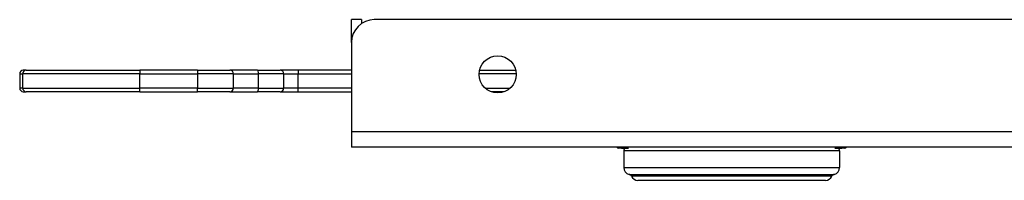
# Model space of a CAD drawing. Header units: inches. Extents: x 3 to 104, y 6 to 58.
# Tile 1 of 36: x 2.918 to 8.306, y 6.107 to 6.988. Entities that reach past the tile are written whole.
import ezdxf

# ---------------------------------------------------------------- set-up
doc = ezdxf.new("R2010")
doc.units = ezdxf.units.IN
doc.header["$MEASUREMENT"] = 0
doc.layers.add('Visible Edges(ANSI)', color=7, linetype='Continuous', lineweight=25)
doc.layers.add('Visible Tangent Edges(ANSI)', color=7, linetype='Continuous', lineweight=25)

msp = doc.modelspace()

# ---------------------------------------------------------------- linework, layer by layer
at = {"layer": 'Visible Edges(ANSI)'}
for p, q in [((4.7884, 6.9879), (4.7334, 6.9879)), ((4.7334, 6.8629), (4.7334, 6.9879)), ((4.7884, 6.9879), (4.7884, 6.9665)), ((19.7414, 6.9879), (4.8584, 6.9879)), ((4.7334, 6.8629), (4.7334, 6.3739)), ((2.9178, 6.6914), (2.9178, 6.6126)), ((2.953, 6.711), (2.9376, 6.711)), ((2.953, 6.711), (3.5757, 6.711)), ((3.8906, 6.711), (3.5757, 6.711)), ((3.8906, 6.711), (4.0678, 6.711)), ((4.2194, 6.711), (4.0678, 6.711)), ((4.0875, 6.6126), (4.0875, 6.6914)), ((4.2194, 6.711), (4.3434, 6.711)), ((4.4418, 6.711), (4.3434, 6.711)), ((4.3631, 6.6126), (4.3631, 6.6914)), ((4.7334, 6.711), (4.4418, 6.711)), ((5.4346, 6.711), (5.6323, 6.711)), ((2.9375, 6.5929), (2.953, 6.5929)), ((3.5757, 6.5929), (2.953, 6.5929)), ((3.5757, 6.5929), (3.8906, 6.5929)), ((4.0678, 6.5929), (3.8906, 6.5929)), ((4.0678, 6.5929), (4.2194, 6.5929)), ((4.3434, 6.5929), (4.2194, 6.5929)), ((4.3434, 6.5929), (4.4418, 6.5929)), ((4.4418, 6.5929), (4.7334, 6.5929)), ((5.5692, 6.5929), (5.4977, 6.5929)), ((4.7334, 6.3739), (4.7334, 6.2879)), ((19.9974, 6.2879), (4.7334, 6.2879)), ((6.2116, 6.2839), (6.1938, 6.2839)), ((6.2116, 6.2839), (6.25, 6.2839)), ((6.2233, 6.2682), (6.2233, 6.1777)), ((7.3777, 6.2839), (7.4161, 6.2839)), ((7.4044, 6.2682), (7.4044, 6.1777)), ((7.4339, 6.2839), (7.4161, 6.2839)), ((7.3265, 6.1068), (6.3012, 6.1068))]:
    msp.add_line(p, q, dxfattribs=at)
msp.add_circle((5.5334, 6.6879), 0.1015, dxfattribs=at)
for centre, radius, start, end in [((4.8584, 6.8629), 0.125, 90, 180), ((2.9375, 6.6914), 0.0197, 90, 180), ((4.0678, 6.6914), 0.0197, 0, 90), ((4.3434, 6.6914), 0.0197, 0, 90), ((2.9375, 6.6126), 0.0197, 180, 270), ((4.0678, 6.6126), 0.0197, 270, 0), ((4.3434, 6.6126), 0.0197, 270, 0), ((6.1938, 6.2937), 0.00984, 216.0152, 270), ((6.243, 6.2682), 0.0197, 127.4391, 180), ((7.3847, 6.2682), 0.0197, 0, 52.5609), ((7.4339, 6.2937), 0.00984, 270, 323.9848), ((6.2627, 6.1777), 0.0394, 180, 255.7065), ((7.365, 6.1777), 0.0394, 284.2935, 0), ((6.2481, 6.1205), 0.0197, 25.8305, 75.7065), ((6.3012, 6.1462), 0.0394, 205.8305, 270), ((7.3265, 6.1462), 0.0394, 270, 334.1695), ((7.3796, 6.1205), 0.0197, 104.2935, 154.1695)]:
    msp.add_arc(centre, radius, start, end, dxfattribs=at)
at = {"layer": 'Visible Tangent Edges(ANSI)'}
for p, q in [((2.9179, 6.6914), (2.9341, 6.6914)), ((3.5757, 6.6914), (2.9341, 6.6914)), ((2.9341, 6.6126), (2.9341, 6.6914)), ((3.5757, 6.711), (3.5757, 6.6914)), ((3.5757, 6.6914), (3.8906, 6.6914)), ((3.5757, 6.6126), (3.5757, 6.6914)), ((3.8906, 6.711), (3.8906, 6.6914)), ((4.0875, 6.6914), (3.8906, 6.6914)), ((3.8906, 6.6914), (3.8906, 6.6126)), ((4.0875, 6.6914), (4.2253, 6.6914)), ((4.3631, 6.6914), (4.2253, 6.6914)), ((4.2253, 6.6126), (4.2253, 6.6914)), ((4.3631, 6.6914), (4.4418, 6.6914)), ((4.4418, 6.711), (4.4418, 6.6914)), ((4.4418, 6.6914), (4.7334, 6.6914)), ((4.4418, 6.6126), (4.4418, 6.6914)), ((5.6349, 6.6914), (5.432, 6.6914)), ((2.9341, 6.6126), (2.9178, 6.6126)), ((2.9341, 6.6126), (3.5757, 6.6126)), ((3.5757, 6.5929), (3.5757, 6.6126)), ((3.8906, 6.6126), (3.5757, 6.6126)), ((3.8906, 6.5929), (3.8906, 6.6126)), ((3.8906, 6.6126), (4.0875, 6.6126)), ((4.2253, 6.6126), (4.0875, 6.6126)), ((4.2253, 6.6126), (4.3631, 6.6126)), ((4.4418, 6.6126), (4.3631, 6.6126)), ((4.4418, 6.5929), (4.4418, 6.6126)), ((4.7334, 6.6126), (4.4418, 6.6126)), ((5.4654, 6.6126), (5.6015, 6.6126)), ((4.7334, 6.3739), (20.0184, 6.3739)), ((7.4044, 6.2682), (6.2233, 6.2682)), ((6.2233, 6.1777), (7.4044, 6.1777)), ((6.2529, 6.1395), (7.3748, 6.1395)), ((7.3619, 6.129), (6.2658, 6.129))]:
    msp.add_line(p, q, dxfattribs=at)
at = {"layer": 'Visible Tangent Edges(ANSI)', "flags": 128}
for points in [[(6.2116, 6.2839), (6.2117, 6.2839), (6.2117, 6.2839), (6.2118, 6.2839), (6.2119, 6.284), (6.2119, 6.2841), (6.212, 6.2841), (6.2121, 6.2842), (6.2121, 6.2843), (6.2122, 6.2845), (6.2123, 6.2846), (6.2123, 6.2848), (6.2124, 6.2849), (6.2124, 6.2851), (6.2125, 6.2853), (6.2126, 6.2855), (6.2126, 6.2857), (6.2127, 6.2859), (6.2128, 6.2862), (6.2128, 6.2864), (6.2129, 6.2867), (6.2129, 6.287), (6.213, 6.2873), (6.213, 6.2876), (6.2131, 6.2879)], [(7.4146, 6.2879), (7.4147, 6.2876), (7.4147, 6.2873), (7.4148, 6.287), (7.4148, 6.2867), (7.4149, 6.2864), (7.4149, 6.2862), (7.415, 6.2859), (7.4151, 6.2857), (7.4151, 6.2855), (7.4152, 6.2853), (7.4153, 6.2851), (7.4153, 6.2849), (7.4154, 6.2848), (7.4154, 6.2846), (7.4155, 6.2845), (7.4156, 6.2843), (7.4156, 6.2842), (7.4157, 6.2841), (7.4158, 6.2841), (7.4158, 6.284), (7.4159, 6.2839), (7.416, 6.2839), (7.416, 6.2839), (7.4161, 6.2839)]]:
    msp.add_lwpolyline(points, dxfattribs=at)
at = {"layer": 'Visible Tangent Edges(ANSI)'}
for centre, major_axis, ratio, start_param, end_param in [((2.953, 6.6914), (0, 0.0197), 0.958494, 0, 1.570796), ((4.2194, 6.6914), (0, 0.0197), 0.3, 4.712389, 6.283185), ((2.953, 6.6126), (0, -0.0197), 0.958494, 4.712389, 6.283185), ((4.2194, 6.6126), (0, -0.0197), 0.3, 0, 1.570796), ((6.2116, 6.2937), (0, -0.00984), 0.971242, 5.340973, 6.283185), ((7.4161, 6.2937), (0, -0.00984), 0.971242, 0, 0.942212)]:
    msp.add_ellipse(centre, major_axis=major_axis, ratio=ratio, start_param=start_param, end_param=end_param, dxfattribs=at)

doc.saveas('drawing.dxf')
